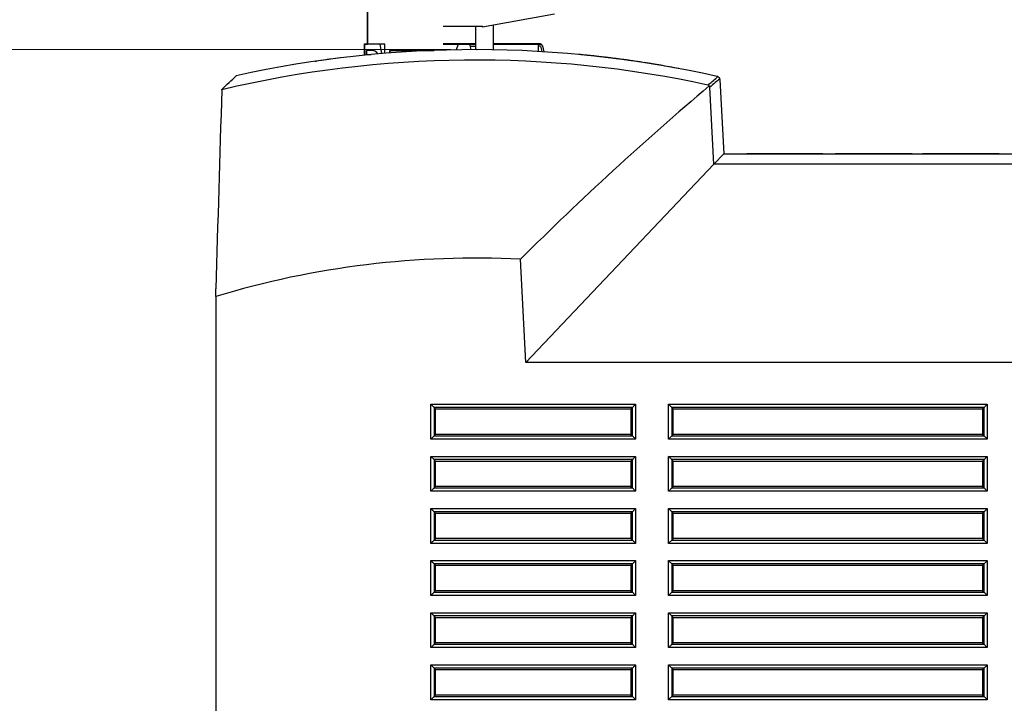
# Model space of a CAD drawing. Header units: millimetres. Extents: x 0 to 840, y 0 to 594.
# Tile 63 of 77: x 292 to 367, y 482 to 534. Entities that reach past the tile are written whole.
import ezdxf

# ---------------------------------------------------------------- set-up
doc = ezdxf.new("R2010")
doc.units = ezdxf.units.MM
doc.header["$LTSCALE"] = 2
doc.header["$PDSIZE"] = -1
doc.linetypes.add('SLD-Solid', pattern=[0])
doc.styles.add('SLDTEXTSTYLE2', font='ARIALN.TTF', dxfattribs={"width": 0.87})
doc.dimstyles.new('SLDDIMSTYLE0', dxfattribs={"dimtxt": 5.4, "dimasz": 5.4, "dimexe": 0, "dimexo": 0.0625, "dimgap": 1.35, "dimtad": 0, "dimdec": 1, "dimrnd": 1e-09, "dimzin": 12, "dimdsep": 46, "dimtxsty": 'SLDTEXTSTYLE2', "dimsah": 1, "dimcen": 0.09, "dimadec": 0, "dimazin": 3, "dimtfac": 1, "dimtdec": 3, "dimtofl": 0, "dimtmove": 0, "dimatfit": 3, "dimfxl": 1, "dimfrac": 2, "dimtolj": 1, "dimtzin": 12, "dimarcsym": 0})

# ---------------------------------------------------------------- blocks, each defined once
blk = doc.blocks.new('_D_8')
at = {"color": 1, "linetype": 'SLD-Solid', "lineweight": 18}
for p, q in [((324.922, 532.092), (274.869, 532.092)), ((276.369, 532.092), (276.369, 500.982)), ((272.169, 496.926), (272.169, 498.447)), ((272.169, 498.447), (280.569, 498.447)), ((280.569, 498.447), (280.569, 496.926)), ((272.169, 481.701), (272.169, 480.179)), ((280.569, 480.179), (280.569, 481.701)), ((272.169, 480.179), (280.569, 480.179)), ((276.369, 434.692), (276.369, 465.802)), ((314.36, 434.692), (274.869, 434.692))]:
    blk.add_line(p, q, dxfattribs=at)
for points in [[(276.369, 532.092), (275.019, 526.692), (277.719, 526.692)], [(276.369, 434.692), (277.719, 440.092), (275.019, 440.092)]]:
    blk.add_solid(points, dxfattribs=at)
at = {"color": 1, "linetype": 'SLD-Solid', "lineweight": 18, "char_height": 5.4, "attachment_point": 1, "rotation": 90, "style": 'SLDTEXTSTYLE2'}
for s, insert in [('3,835', (273.608, 481.701)), ('97,4', (273.608, 466.815))]:
    blk.add_mtext(s, dxfattribs=dict(at, insert=insert))

msp = doc.modelspace()

# ---------------------------------------------------------------- linework, layer by layer
at = {"color": 7, "linetype": 'SLD-Solid', "lineweight": 25}
for p, q in [((318.534, 541.602), (318.534, 532.502)), ((318.534, 532.502), (318.534, 541.602)), ((332.897, 534.802), (327.347, 533.828)), ((324.347, 533.902), (327.347, 533.902)), ((326.823, 533.902), (326.823, 532.092)), ((327.347, 533.902), (327.347, 533.828)), ((328.197, 532.081), (328.197, 533.977)), ((318.297, 532.502), (318.297, 531.666)), ((319.497, 532.502), (318.297, 532.502)), ((318.297, 532.502), (318.297, 532.502)), ((318.297, 532.502), (318.534, 532.502)), ((318.297, 531.666), (318.297, 532.502)), ((318.298, 532.538), (318.534, 532.538)), ((318.298, 532.513), (318.298, 532.538)), ((318.298, 532.513), (318.534, 532.513)), ((318.298, 532.502), (318.298, 532.513)), ((319.639, 531.79), (319.497, 532.502)), ((319.847, 532.502), (319.497, 532.502)), ((319.847, 531.807), (319.847, 532.502)), ((324.347, 532.538), (326.273, 532.538)), ((325.744, 532.538), (324.347, 532.538)), ((326.273, 532.538), (324.347, 532.538)), ((324.347, 532.513), (326.273, 532.513)), ((325.744, 532.513), (324.347, 532.513)), ((325.497, 532.502), (325.342, 532.08)), ((326.397, 532.502), (325.497, 532.502)), ((325.497, 532.502), (325.897, 532.502)), ((325.85, 532.538), (325.744, 532.538)), ((325.85, 532.513), (325.744, 532.513)), ((325.744, 532.513), (325.85, 532.513)), ((326.823, 532.538), (325.85, 532.538)), ((326.823, 532.513), (325.85, 532.513)), ((325.85, 532.513), (326.823, 532.513)), ((326.273, 532.513), (326.273, 532.538)), ((326.273, 532.538), (326.273, 532.513)), ((326.273, 532.538), (326.823, 532.538)), ((326.823, 532.538), (326.273, 532.538)), ((326.273, 532.502), (326.273, 532.513)), ((326.273, 532.513), (326.273, 532.502)), ((326.273, 532.513), (326.823, 532.513)), ((326.479, 532.092), (326.397, 532.502)), ((331.648, 532.538), (328.197, 532.538)), ((329.098, 532.538), (328.197, 532.538)), ((331.648, 532.513), (328.197, 532.513)), ((328.197, 532.513), (331.648, 532.513)), ((329.098, 532.513), (328.197, 532.513)), ((328.197, 532.513), (329.098, 532.513)), ((329.098, 532.513), (329.098, 532.513)), ((331.798, 532.538), (331.648, 532.538)), ((331.648, 532.513), (331.648, 532.538)), ((331.798, 532.513), (331.648, 532.513)), ((331.648, 532.513), (331.798, 532.513)), ((331.648, 531.954), (331.648, 532.513)), ((331.798, 532.363), (331.648, 532.363)), ((331.811, 532.535), (331.798, 532.538)), ((331.811, 532.51), (331.798, 532.513)), ((331.798, 532.363), (331.912, 531.938)), ((331.952, 532.394), (332.076, 531.928)), ((331.952, 532.368), (332.069, 531.929)), ((316.438, 531.459), (316.438, 531.458)), ((318.897, 532.016), (318.447, 532.016)), ((318.447, 532.016), (318.447, 532.016)), ((318.897, 532.016), (318.447, 532.016)), ((318.447, 531.716), (318.447, 532.016)), ((318.447, 532.016), (318.447, 531.716)), ((318.447, 531.716), (318.805, 531.716)), ((318.897, 532.016), (318.897, 532.016)), ((320.247, 532.016), (323.647, 532.016)), ((320.247, 531.839), (320.247, 532.016)), ((320.247, 532.016), (320.247, 531.839)), ((334.725, 531.723), (334.725, 531.722)), ((335.588, 531.637), (335.588, 531.636)), ((336.443, 531.544), (336.443, 531.543)), ((336.899, 531.491), (336.899, 531.49)), ((314.488, 531.197), (314.61, 531.215)), ((314.488, 531.197), (314.488, 531.196)), ((314.55, 531.206), (314.55, 531.205)), ((314.61, 531.215), (314.61, 531.214)), ((314.617, 531.216), (314.617, 531.215)), ((315.354, 531.319), (315.354, 531.318)), ((315.701, 531.366), (315.701, 531.365)), ((337.802, 531.378), (337.802, 531.377)), ((338.652, 531.262), (338.652, 531.261)), ((339.038, 531.207), (339.038, 531.206)), ((339.869, 531.082), (339.869, 531.081)), ((340.686, 530.951), (340.686, 530.95)), ((341.002, 530.898), (341.002, 530.897)), ((341.002, 530.898), (341.002, 530.897)), ((342.439, 530.642), (342.439, 530.641)), ((342.568, 530.617), (342.568, 530.616)), ((345.12, 523.293), (344.81, 529.206)), ((345.58, 529.804), (345.879, 524.092)), ((307.34, 529.013), (307.341, 529.041)), ((345.879, 524.092), (345.12, 523.293)), ((345.879, 524.092), (396.348, 524.092)), ((348.503, 524.093), (347.649, 524.093)), ((347.649, 524.093), (347.649, 524.092)), ((348.503, 524.093), (348.503, 524.092)), ((352.598, 524.093), (348.503, 524.093)), ((352.598, 524.093), (352.598, 524.092)), ((352.771, 524.093), (352.598, 524.093)), ((352.771, 524.093), (352.771, 524.092)), ((352.931, 524.093), (352.771, 524.093)), ((352.931, 524.093), (352.931, 524.092)), ((353.09, 524.093), (352.931, 524.093)), ((353.09, 524.093), (353.09, 524.092)), ((353.22, 524.093), (353.09, 524.093)), ((353.22, 524.093), (353.22, 524.092)), ((353.336, 524.093), (353.22, 524.093)), ((353.336, 524.093), (353.336, 524.092)), ((353.408, 524.093), (353.336, 524.093)), ((353.408, 524.093), (353.408, 524.092)), ((353.466, 524.093), (353.408, 524.093)), ((353.466, 524.093), (353.466, 524.092)), ((353.481, 524.093), (353.466, 524.093)), ((353.481, 524.093), (353.481, 524.092)), ((353.481, 524.093), (354.465, 524.093)), ((354.465, 524.093), (354.465, 524.092)), ((360.339, 524.093), (354.465, 524.093)), ((360.339, 524.093), (360.339, 524.092)), ((361.143, 524.093), (361.143, 524.092)), ((361.158, 524.093), (361.143, 524.093)), ((361.158, 524.093), (361.158, 524.092)), ((361.216, 524.093), (361.158, 524.093)), ((361.216, 524.093), (361.216, 524.092)), ((361.288, 524.093), (361.216, 524.093)), ((361.288, 524.093), (361.288, 524.092)), ((361.404, 524.093), (361.288, 524.093)), ((361.404, 524.093), (361.404, 524.092)), ((361.534, 524.093), (361.404, 524.093)), ((361.534, 524.093), (361.534, 524.092)), ((361.693, 524.093), (361.534, 524.093)), ((361.693, 524.093), (361.693, 524.092)), ((361.853, 524.093), (361.693, 524.093)), ((361.853, 524.093), (361.853, 524.092)), ((362.026, 524.093), (361.853, 524.093)), ((362.026, 524.093), (362.026, 524.092)), ((367.018, 524.093), (362.026, 524.093)), ((367.018, 524.093), (367.018, 524.092)), ((330.696, 508.092), (345.12, 523.293)), ((396.348, 523.293), (345.12, 523.293)), ((330.696, 508.092), (330.281, 516.004)), ((306.879, 513.154), (306.879, 513.725)), ((306.879, 513.154), (306.879, 447.292)), ((391.24, 508.092), (330.696, 508.092)), ((323.392, 504.879), (339.116, 504.879)), ((323.392, 502.205), (323.392, 504.879)), ((323.641, 504.63), (323.641, 502.455)), ((338.867, 504.63), (323.641, 504.63)), ((323.753, 504.518), (323.641, 504.63)), ((323.753, 502.566), (323.753, 504.518)), ((323.753, 504.518), (338.755, 504.518)), ((338.755, 504.518), (338.867, 504.63)), ((338.755, 504.518), (338.755, 502.566)), ((338.867, 502.455), (338.867, 504.63)), ((339.116, 504.879), (339.116, 502.205)), ((341.642, 504.879), (366.116, 504.879)), ((341.642, 502.205), (341.642, 504.879)), ((341.891, 504.63), (341.891, 502.455)), ((365.867, 504.63), (341.891, 504.63)), ((342.003, 504.518), (341.891, 504.63)), ((342.003, 502.566), (342.003, 504.518)), ((342.003, 504.518), (365.755, 504.518)), ((365.755, 504.518), (365.867, 504.63)), ((365.755, 504.518), (365.755, 502.566)), ((365.867, 502.455), (365.867, 504.63)), ((366.116, 504.879), (366.116, 502.205)), ((323.392, 502.205), (323.641, 502.455)), ((339.116, 502.205), (323.392, 502.205)), ((323.753, 502.566), (323.641, 502.455)), ((323.641, 502.455), (338.867, 502.455)), ((338.755, 502.566), (323.753, 502.566)), ((338.755, 502.566), (338.867, 502.455)), ((366.116, 502.205), (341.642, 502.205)), ((342.003, 502.566), (341.891, 502.455)), ((341.891, 502.455), (365.867, 502.455)), ((365.755, 502.566), (342.003, 502.566)), ((365.755, 502.566), (365.867, 502.455)), ((323.392, 500.879), (339.116, 500.879)), ((323.392, 498.205), (323.392, 500.879)), ((323.641, 500.63), (323.392, 500.879)), ((323.641, 500.63), (323.641, 498.455)), ((338.867, 500.63), (323.641, 500.63)), ((323.753, 500.518), (323.641, 500.63)), ((323.752, 498.566), (323.753, 500.518)), ((323.753, 500.518), (338.755, 500.518)), ((338.755, 500.518), (338.867, 500.63)), ((338.755, 500.518), (338.756, 498.566)), ((338.867, 498.455), (338.867, 500.63)), ((339.116, 500.879), (339.116, 498.205)), ((341.642, 500.879), (366.116, 500.879)), ((341.642, 498.205), (341.642, 500.879)), ((341.891, 500.63), (341.891, 498.455)), ((365.867, 500.63), (341.891, 500.63)), ((342.003, 500.518), (341.891, 500.63)), ((342.002, 498.566), (342.003, 500.518)), ((342.003, 500.518), (365.755, 500.518)), ((365.755, 500.518), (365.867, 500.63)), ((365.755, 500.518), (365.756, 498.566)), ((365.867, 498.455), (365.867, 500.63)), ((366.116, 500.879), (366.116, 498.205)), ((339.116, 498.205), (323.392, 498.205)), ((323.752, 498.566), (323.641, 498.455)), ((323.641, 498.455), (338.867, 498.455)), ((338.756, 498.566), (323.752, 498.566)), ((338.756, 498.566), (338.867, 498.455)), ((366.116, 498.205), (341.642, 498.205)), ((342.002, 498.566), (341.891, 498.455)), ((341.891, 498.455), (365.867, 498.455)), ((365.756, 498.566), (342.002, 498.566)), ((365.756, 498.566), (365.867, 498.455)), ((323.392, 496.879), (339.116, 496.879)), ((323.392, 494.205), (323.392, 496.879)), ((323.641, 496.63), (323.392, 496.879)), ((339.116, 496.879), (339.116, 494.205)), ((341.642, 496.879), (366.116, 496.879)), ((341.642, 494.205), (341.642, 496.879)), ((366.116, 496.879), (366.116, 494.205)), ((323.641, 496.63), (323.641, 494.455)), ((338.867, 496.63), (323.641, 496.63)), ((323.752, 496.519), (323.641, 496.63)), ((323.752, 494.565), (323.752, 496.519)), ((323.752, 496.519), (338.756, 496.519)), ((338.756, 496.519), (338.867, 496.63)), ((338.756, 496.519), (338.756, 494.565)), ((338.867, 494.455), (338.867, 496.63)), ((341.891, 496.63), (341.891, 494.455)), ((365.867, 496.63), (341.891, 496.63)), ((342.002, 496.519), (341.891, 496.63)), ((342.002, 494.565), (342.002, 496.519)), ((342.002, 496.519), (365.756, 496.519)), ((365.756, 496.519), (365.867, 496.63)), ((365.756, 496.519), (365.756, 494.565)), ((365.867, 494.455), (365.867, 496.63)), ((323.752, 494.565), (323.641, 494.455)), ((323.641, 494.455), (338.867, 494.455)), ((338.756, 494.565), (323.752, 494.565)), ((338.756, 494.565), (338.867, 494.455)), ((342.002, 494.565), (341.891, 494.455)), ((341.891, 494.455), (365.867, 494.455)), ((365.756, 494.565), (342.002, 494.565)), ((365.756, 494.565), (365.867, 494.455)), ((339.116, 494.205), (323.392, 494.205)), ((366.116, 494.205), (341.642, 494.205)), ((323.392, 492.879), (339.116, 492.879)), ((323.392, 490.205), (323.392, 492.879)), ((323.641, 492.63), (323.641, 490.455)), ((338.867, 492.63), (323.641, 492.63)), ((323.752, 492.52), (323.641, 492.63)), ((323.751, 490.564), (323.752, 492.52)), ((323.752, 492.52), (338.756, 492.52)), ((338.756, 492.52), (338.867, 492.63)), ((338.756, 492.52), (338.757, 490.564)), ((338.867, 490.455), (338.867, 492.63)), ((339.116, 492.879), (339.116, 490.205)), ((341.642, 492.879), (366.116, 492.879)), ((341.642, 490.205), (341.642, 492.879)), ((341.891, 492.63), (341.891, 490.455)), ((365.867, 492.63), (341.891, 492.63)), ((342.002, 492.52), (341.891, 492.63)), ((342.001, 490.564), (342.002, 492.52)), ((342.002, 492.52), (365.756, 492.52)), ((365.756, 492.52), (365.867, 492.63)), ((365.756, 492.52), (365.757, 490.564)), ((365.867, 490.455), (365.867, 492.63)), ((366.116, 492.879), (366.116, 490.205)), ((339.116, 490.205), (323.392, 490.205)), ((323.751, 490.564), (323.641, 490.455)), ((323.641, 490.455), (338.867, 490.455)), ((338.757, 490.564), (323.751, 490.564)), ((338.757, 490.564), (338.867, 490.455)), ((366.116, 490.205), (341.642, 490.205)), ((342.001, 490.564), (341.891, 490.455)), ((341.891, 490.455), (365.867, 490.455)), ((365.757, 490.564), (342.001, 490.564)), ((365.757, 490.564), (365.867, 490.455)), ((323.392, 488.879), (339.116, 488.879)), ((323.392, 486.205), (323.392, 488.879)), ((323.641, 488.63), (323.641, 486.455)), ((338.867, 488.63), (323.641, 488.63)), ((323.751, 488.52), (323.641, 488.63)), ((323.751, 486.564), (323.751, 488.52)), ((323.751, 488.52), (338.757, 488.52)), ((338.757, 488.52), (338.867, 488.63)), ((338.757, 488.52), (338.757, 486.564)), ((338.867, 486.455), (338.867, 488.63)), ((339.116, 488.879), (339.116, 486.205)), ((341.642, 488.879), (366.116, 488.879)), ((341.642, 486.205), (341.642, 488.879)), ((341.891, 488.63), (341.891, 486.455)), ((365.867, 488.63), (341.891, 488.63)), ((342.001, 488.52), (341.891, 488.63)), ((342.001, 486.564), (342.001, 488.52)), ((342.001, 488.52), (365.757, 488.52)), ((365.757, 488.52), (365.867, 488.63)), ((365.757, 488.52), (365.757, 486.564)), ((365.867, 486.455), (365.867, 488.63)), ((366.116, 488.879), (366.116, 486.205)), ((339.116, 486.205), (323.392, 486.205)), ((323.751, 486.564), (323.641, 486.455)), ((323.641, 486.455), (338.867, 486.455)), ((338.757, 486.564), (323.751, 486.564)), ((338.757, 486.564), (338.867, 486.455)), ((366.116, 486.205), (341.642, 486.205)), ((342.001, 486.564), (341.891, 486.455)), ((341.891, 486.455), (365.867, 486.455)), ((365.757, 486.564), (342.001, 486.564)), ((365.757, 486.564), (365.867, 486.455)), ((323.392, 484.879), (339.116, 484.879)), ((323.392, 482.205), (323.392, 484.879)), ((323.641, 484.63), (323.641, 482.455)), ((338.867, 484.63), (323.641, 484.63)), ((323.75, 484.521), (323.641, 484.63)), ((338.758, 484.521), (338.867, 484.63)), ((338.867, 482.455), (338.867, 484.63)), ((339.116, 484.879), (339.116, 482.205)), ((341.642, 484.879), (366.116, 484.879)), ((341.642, 482.205), (341.642, 484.879)), ((341.891, 484.63), (341.891, 482.455)), ((365.867, 484.63), (341.891, 484.63)), ((342, 484.521), (341.891, 484.63)), ((365.758, 484.521), (365.867, 484.63)), ((365.867, 482.455), (365.867, 484.63)), ((366.116, 484.879), (366.116, 482.205)), ((323.75, 482.563), (323.75, 484.521)), ((323.75, 484.521), (338.758, 484.521)), ((338.758, 484.521), (338.758, 482.563)), ((342, 482.563), (342, 484.521)), ((342, 484.521), (365.758, 484.521)), ((365.758, 484.521), (365.758, 482.563)), ((323.392, 482.205), (323.641, 482.455)), ((323.75, 482.563), (323.641, 482.455)), ((323.641, 482.455), (338.867, 482.455)), ((338.758, 482.563), (323.75, 482.563)), ((338.758, 482.563), (338.867, 482.455)), ((342, 482.563), (341.891, 482.455)), ((341.891, 482.455), (365.867, 482.455)), ((365.758, 482.563), (342, 482.563)), ((365.758, 482.563), (365.867, 482.455)), ((339.116, 482.205), (323.392, 482.205)), ((366.116, 482.205), (341.642, 482.205))]:
    msp.add_line(p, q, dxfattribs=at)
at = {"color": 8, "linetype": 'SLD-Solid', "lineweight": 25}
msp.add_line((326.424, 532.368), (326.823, 532.368), dxfattribs=at)
at = {"color": 7, "linetype": 'SLD-Solid', "lineweight": 25, "flags": 128}
for points in [[(336.981, 531.481), (336.785, 531.504), (336.607, 531.525)], [(338.882, 531.23), (338.829, 531.237), (338.716, 531.253)], [(323.641, 504.63), (323.635, 504.637), (323.619, 504.652), (323.595, 504.676), (323.564, 504.707), (323.527, 504.745), (323.484, 504.787), (323.439, 504.832), (323.392, 504.879)], [(338.867, 504.63), (338.874, 504.637), (338.889, 504.652), (338.913, 504.676), (338.944, 504.707), (338.982, 504.745), (339.024, 504.787), (339.069, 504.832), (339.116, 504.879)], [(341.891, 504.63), (341.885, 504.637), (341.869, 504.652), (341.845, 504.676), (341.814, 504.707), (341.777, 504.745), (341.734, 504.787), (341.689, 504.832), (341.642, 504.879)], [(365.867, 504.63), (365.874, 504.637), (365.889, 504.652), (365.913, 504.676), (365.944, 504.707), (365.982, 504.745), (366.024, 504.787), (366.069, 504.832), (366.116, 504.879)], [(339.116, 502.205), (339.069, 502.252), (339.024, 502.298), (338.982, 502.34), (338.944, 502.377), (338.913, 502.408), (338.889, 502.432), (338.874, 502.448), (338.867, 502.455)], [(341.642, 502.205), (341.689, 502.252), (341.734, 502.298), (341.777, 502.34), (341.814, 502.377), (341.845, 502.408), (341.869, 502.432), (341.885, 502.448), (341.891, 502.455)], [(366.116, 502.205), (366.069, 502.252), (366.024, 502.298), (365.982, 502.34), (365.944, 502.377), (365.913, 502.408), (365.889, 502.432), (365.874, 502.448), (365.867, 502.455)], [(338.867, 500.63), (338.874, 500.637), (338.889, 500.652), (338.913, 500.676), (338.944, 500.707), (338.982, 500.745), (339.024, 500.787), (339.069, 500.832), (339.116, 500.879)], [(341.891, 500.63), (341.885, 500.637), (341.869, 500.652), (341.845, 500.676), (341.814, 500.707), (341.777, 500.745), (341.734, 500.787), (341.689, 500.832), (341.642, 500.879)], [(365.867, 500.63), (365.874, 500.637), (365.889, 500.652), (365.913, 500.676), (365.944, 500.707), (365.982, 500.745), (366.024, 500.787), (366.069, 500.832), (366.116, 500.879)], [(323.392, 498.205), (323.439, 498.252), (323.484, 498.298), (323.527, 498.34), (323.564, 498.377), (323.595, 498.408), (323.619, 498.432), (323.635, 498.448), (323.641, 498.455)], [(339.116, 498.205), (339.069, 498.252), (339.024, 498.298), (338.982, 498.34), (338.944, 498.377), (338.913, 498.408), (338.889, 498.432), (338.874, 498.448), (338.867, 498.455)], [(341.642, 498.205), (341.689, 498.252), (341.734, 498.298), (341.777, 498.34), (341.814, 498.377), (341.845, 498.408), (341.869, 498.432), (341.885, 498.448), (341.891, 498.455)], [(366.116, 498.205), (366.069, 498.252), (366.024, 498.298), (365.982, 498.34), (365.944, 498.377), (365.913, 498.408), (365.889, 498.432), (365.874, 498.448), (365.867, 498.455)], [(338.867, 496.63), (338.874, 496.637), (338.889, 496.652), (338.913, 496.676), (338.944, 496.707), (338.982, 496.745), (339.024, 496.787), (339.069, 496.832), (339.116, 496.879)], [(341.891, 496.63), (341.885, 496.637), (341.869, 496.652), (341.845, 496.676), (341.814, 496.707), (341.777, 496.745), (341.734, 496.787), (341.689, 496.832), (341.642, 496.879)], [(365.867, 496.63), (365.874, 496.637), (365.889, 496.652), (365.913, 496.676), (365.944, 496.707), (365.982, 496.745), (366.024, 496.787), (366.069, 496.832), (366.116, 496.879)], [(323.392, 494.205), (323.439, 494.252), (323.484, 494.298), (323.527, 494.34), (323.564, 494.377), (323.595, 494.408), (323.619, 494.432), (323.635, 494.448), (323.641, 494.455)], [(339.116, 494.205), (339.069, 494.252), (339.024, 494.298), (338.982, 494.34), (338.944, 494.377), (338.913, 494.408), (338.889, 494.432), (338.874, 494.448), (338.867, 494.455)], [(341.642, 494.205), (341.689, 494.252), (341.734, 494.298), (341.777, 494.34), (341.814, 494.377), (341.845, 494.408), (341.869, 494.432), (341.885, 494.448), (341.891, 494.455)], [(366.116, 494.205), (366.069, 494.252), (366.024, 494.298), (365.982, 494.34), (365.944, 494.377), (365.913, 494.408), (365.889, 494.432), (365.874, 494.448), (365.867, 494.455)], [(323.641, 492.63), (323.635, 492.637), (323.619, 492.652), (323.595, 492.676), (323.564, 492.707), (323.527, 492.745), (323.484, 492.787), (323.439, 492.832), (323.392, 492.879)], [(338.867, 492.63), (338.874, 492.637), (338.889, 492.652), (338.913, 492.676), (338.944, 492.707), (338.982, 492.745), (339.024, 492.787), (339.069, 492.832), (339.116, 492.879)], [(341.891, 492.63), (341.885, 492.637), (341.869, 492.652), (341.845, 492.676), (341.814, 492.707), (341.777, 492.745), (341.734, 492.787), (341.689, 492.832), (341.642, 492.879)], [(365.867, 492.63), (365.874, 492.637), (365.889, 492.652), (365.913, 492.676), (365.944, 492.707), (365.982, 492.745), (366.024, 492.787), (366.069, 492.832), (366.116, 492.879)], [(323.392, 490.205), (323.439, 490.252), (323.484, 490.298), (323.527, 490.34), (323.564, 490.377), (323.595, 490.408), (323.619, 490.432), (323.635, 490.448), (323.641, 490.455)], [(339.116, 490.205), (339.069, 490.252), (339.024, 490.298), (338.982, 490.34), (338.944, 490.377), (338.913, 490.408), (338.889, 490.432), (338.874, 490.448), (338.867, 490.455)], [(341.642, 490.205), (341.689, 490.252), (341.734, 490.298), (341.777, 490.34), (341.814, 490.377), (341.845, 490.408), (341.869, 490.432), (341.885, 490.448), (341.891, 490.455)], [(366.116, 490.205), (366.069, 490.252), (366.024, 490.298), (365.982, 490.34), (365.944, 490.377), (365.913, 490.408), (365.889, 490.432), (365.874, 490.448), (365.867, 490.455)], [(323.641, 488.63), (323.635, 488.637), (323.619, 488.652), (323.595, 488.676), (323.564, 488.707), (323.527, 488.745), (323.484, 488.787), (323.439, 488.832), (323.392, 488.879)], [(338.867, 488.63), (338.874, 488.637), (338.889, 488.652), (338.913, 488.676), (338.944, 488.707), (338.982, 488.745), (339.024, 488.787), (339.069, 488.832), (339.116, 488.879)], [(341.891, 488.63), (341.885, 488.637), (341.869, 488.652), (341.845, 488.676), (341.814, 488.707), (341.777, 488.745), (341.734, 488.787), (341.689, 488.832), (341.642, 488.879)], [(365.867, 488.63), (365.874, 488.637), (365.889, 488.652), (365.913, 488.676), (365.944, 488.707), (365.982, 488.745), (366.024, 488.787), (366.069, 488.832), (366.116, 488.879)], [(323.392, 486.205), (323.439, 486.252), (323.484, 486.298), (323.527, 486.34), (323.564, 486.377), (323.595, 486.408), (323.619, 486.432), (323.635, 486.448), (323.641, 486.455)], [(339.116, 486.205), (339.069, 486.252), (339.024, 486.298), (338.982, 486.34), (338.944, 486.377), (338.913, 486.408), (338.889, 486.432), (338.874, 486.448), (338.867, 486.455)], [(341.642, 486.205), (341.689, 486.252), (341.734, 486.298), (341.777, 486.34), (341.814, 486.377), (341.845, 486.408), (341.869, 486.432), (341.885, 486.448), (341.891, 486.455)], [(366.116, 486.205), (366.069, 486.252), (366.024, 486.298), (365.982, 486.34), (365.944, 486.377), (365.913, 486.408), (365.889, 486.432), (365.874, 486.448), (365.867, 486.455)], [(323.641, 484.63), (323.635, 484.637), (323.619, 484.652), (323.595, 484.676), (323.564, 484.707), (323.527, 484.745), (323.484, 484.787), (323.439, 484.832), (323.392, 484.879)], [(338.867, 484.63), (338.874, 484.637), (338.889, 484.652), (338.913, 484.676), (338.944, 484.707), (338.982, 484.745), (339.024, 484.787), (339.069, 484.832), (339.116, 484.879)], [(341.891, 484.63), (341.885, 484.637), (341.869, 484.652), (341.845, 484.676), (341.814, 484.707), (341.777, 484.745), (341.734, 484.787), (341.689, 484.832), (341.642, 484.879)], [(365.867, 484.63), (365.874, 484.637), (365.889, 484.652), (365.913, 484.676), (365.944, 484.707), (365.982, 484.745), (366.024, 484.787), (366.069, 484.832), (366.116, 484.879)], [(339.116, 482.205), (339.069, 482.252), (339.024, 482.298), (338.982, 482.34), (338.944, 482.377), (338.913, 482.408), (338.889, 482.432), (338.874, 482.448), (338.867, 482.455)], [(341.642, 482.205), (341.689, 482.252), (341.734, 482.298), (341.777, 482.34), (341.814, 482.377), (341.845, 482.408), (341.869, 482.432), (341.885, 482.448), (341.891, 482.455)], [(366.116, 482.205), (366.069, 482.252), (366.024, 482.298), (365.982, 482.34), (365.944, 482.377), (365.913, 482.408), (365.889, 482.432), (365.874, 482.448), (365.867, 482.455)]]:
    msp.add_lwpolyline(points, dxfattribs=at)
at = {"color": 7, "linetype": 'SLD-Solid', "lineweight": 25}
for centre, radius, start, end in [((331.758, 532.342), 0.2, 15, 78.63332), ((331.758, 532.317), 0.2, 15, 78.63332), ((326.798, 447.092), 85, 77.36942, 102.46336), ((326.798, 447.093), 85, 97.00097, 97.50186), ((318.897, 531.516), 0.5, 29.73629, 90), ((318.897, 531.516), 0.5, 45, 90), ((326.798, 447.092), 84.2, 77.74767, 103.36143), ((326.798, 447.093), 85, 97.73777, 98.23952), ((326.798, 447.093), 85, 97.50186, 97.73777), ((326.798, 447.093), 85, 81.15414, 81.72071), ((326.798, 447.093), 85, 80.77918, 81.21879), ((326.798, 447.093), 85, 79.39635, 80.38074), ((345.33, 529.791), 0.25, 3, 14.04568), ((326.798, 447.092), 69, 87.10682, 106.77919)]:
    msp.add_arc(centre, radius, start, end, dxfattribs=at)
for points, knots in [([(335.588, 531.637), (335.518, 531.645), (335.448, 531.652), (335.312, 531.666), (335.244, 531.673), (335.051, 531.692), (334.943, 531.702), (334.84, 531.712), (334.816, 531.714), (334.777, 531.718), (334.763, 531.719), (334.732, 531.722), (334.726, 531.723), (334.725, 531.723)], [0, 0, 0, 0, 0.125, 0.125, 0.25, 0.25, 0.5, 0.5, 0.625, 0.625, 0.75, 0.75, 1, 1, 1, 1]), ([(335.616, 531.634), (335.599, 531.636), (335.518, 531.645), (335.398, 531.657), (335.287, 531.668), (335.279, 531.669), (335.274, 531.669)], [0, 0, 0, 0, 0.050864, 0.2499171, 0.5329003, 1, 1, 1, 1]), ([(336.443, 531.544), (336.443, 531.544), (336.437, 531.545), (336.396, 531.55), (336.364, 531.553), (336.224, 531.569), (336.118, 531.581), (335.931, 531.601), (335.864, 531.608), (335.727, 531.623), (335.658, 531.63), (335.588, 531.637)], [0, 0, 0, 0, 0.25, 0.25, 0.5, 0.5, 0.75, 0.75, 0.875, 0.875, 1, 1, 1, 1]), ([(336.993, 531.48), (336.988, 531.48), (336.981, 531.481), (336.825, 531.5), (336.645, 531.521), (336.492, 531.539), (336.419, 531.547)], [0, 0, 0, 0, 0.459031, 0.644535, 0.830995, 1, 1, 1, 1]), ([(337.802, 531.378), (337.742, 531.386), (337.682, 531.393), (337.565, 531.408), (337.508, 531.416), (337.338, 531.437), (337.234, 531.45), (337.065, 531.471), (337, 531.479), (336.94, 531.486), (336.925, 531.488), (336.905, 531.49), (336.902, 531.491), (336.899, 531.491)], [0, 0, 0, 0, 0.125, 0.125, 0.25, 0.25, 0.5, 0.5, 0.75, 0.75, 0.875, 0.875, 1, 1, 1, 1]), ([(337.727, 531.388), (337.669, 531.395), (337.55, 531.411), (337.466, 531.421), (337.454, 531.423), (337.449, 531.423)], [0, 0, 0, 0, 0.340433, 0.694476, 1, 1, 1, 1]), ([(338.652, 531.262), (338.651, 531.263), (338.648, 531.263), (338.627, 531.266), (338.611, 531.268), (338.568, 531.274), (338.542, 531.278), (338.48, 531.287), (338.444, 531.292), (338.324, 531.308), (338.226, 531.321), (338.072, 531.342), (338.018, 531.349), (337.911, 531.364), (337.856, 531.371), (337.802, 531.378)], [0, 0, 0, 0, 0.125, 0.125, 0.25, 0.25, 0.375, 0.375, 0.5, 0.5, 0.75, 0.75, 0.875, 0.875, 1, 1, 1, 1]), ([(338.372, 531.302), (338.366, 531.302), (338.356, 531.304), (338.295, 531.312), (338.252, 531.318), (338.24, 531.319)], [0, 0, 0, 0, 0.514827, 0.875039, 1, 1, 1, 1]), ([(339.032, 531.208), (339.022, 531.21), (338.969, 531.217), (338.821, 531.239), (338.682, 531.258), (338.627, 531.266)], [0, 0, 0, 0, 0.12165, 0.648677, 1, 1, 1, 1]), ([(338.921, 531.224), (338.915, 531.225), (338.906, 531.226), (338.847, 531.235), (338.807, 531.24), (338.8, 531.242)], [0, 0, 0, 0, 0.535406, 0.909976, 1, 1, 1, 1]), ([(340.686, 530.951), (340.685, 530.951), (340.683, 530.951), (340.667, 530.954), (340.655, 530.956), (340.603, 530.965), (340.547, 530.974), (340.395, 530.999), (340.297, 531.015), (340.086, 531.048), (339.978, 531.065), (339.869, 531.082)], [0, 0, 0, 0, 0.125, 0.125, 0.25, 0.25, 0.5, 0.5, 0.75, 0.75, 1, 1, 1, 1]), ([(341.037, 530.892), (340.991, 530.9), (340.898, 530.916), (340.744, 530.941), (340.649, 530.957), (340.616, 530.962)], [0, 0, 0, 0, 0.3940803, 0.7930811, 1, 1, 1, 1]), ([(344.667, 529.375), (344.807, 529.494), (344.948, 529.613), (345.088, 529.731), (345.202, 529.828), (345.316, 529.924), (345.431, 530.02)], [0, 0, 0, 0, 0.000722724, 0.000722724, 0.000722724, 0.001309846, 0.001309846, 0.001309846, 0.001309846]), ([(345.573, 529.852), (345.459, 529.756), (345.345, 529.659), (345.231, 529.563), (345.091, 529.444), (344.95, 529.325), (344.81, 529.206)], [0.000007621, 0.000007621, 0.000007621, 0.000007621, 0.000594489, 0.000594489, 0.000594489, 0.001316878, 0.001316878, 0.001316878, 0.001316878])]:
    msp.add_open_spline(points, degree=3, knots=knots, dxfattribs=at)
for points in [[(307.341, 529.041), (307.713, 529.392), (308.084, 529.741), (308.454, 530.089)], [(345.431, 530.02), (345.416, 530.026), (345.4, 530.032), (345.385, 530.035)], [(345.431, 530.02), (345.5, 529.99), (345.554, 529.925), (345.573, 529.852)], [(344.768, 529.315), (339.766, 525.068), (334.919, 520.651), (330.281, 516.004)], [(344.768, 529.315), (344.743, 529.347), (344.706, 529.366), (344.667, 529.375)], [(344.81, 529.206), (344.808, 529.246), (344.795, 529.285), (344.768, 529.315)], [(307.34, 529.013), (307.186, 523.917), (307.033, 518.821), (306.879, 513.725)]]:
    msp.add_open_spline(points, degree=3, dxfattribs=at)
at = {"color": 1, "linetype": 'Continuous', "lineweight": 0}
msp.add_point((326.922, 532.092), dxfattribs=at)

# ---------------------------------------------------------------- dimensions: what is measured, and where the dimension line sits
at = {"color": 1, "linetype": 'SLD-Solid', "lineweight": 18}
dim = msp.add_linear_dim(base=(276.369, 434.692), p1=(326.922, 532.092), p2=(316.36, 434.692), angle=90, dimstyle='SLDDIMSTYLE0', dxfattribs=at)
dim.commit()
dim.dimension.update_dxf_attribs({"geometry": '_D_8', "text_midpoint": (276.369, 483.392), "dimtype": 160})

doc.saveas('drawing.dxf')
